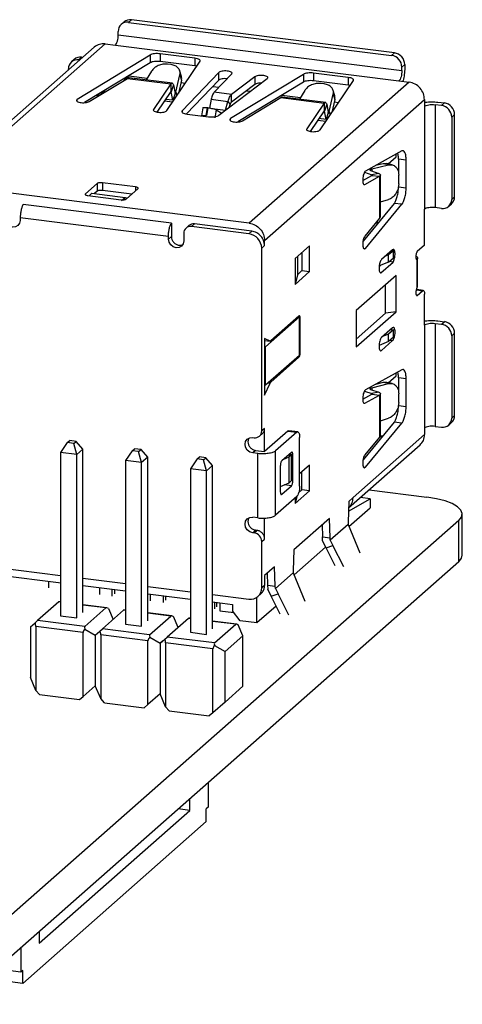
# Model space of a CAD drawing. Header units: millimetres. Extents: x 1690 to 1902, y 2170 to 2414.
# Tile 27 of 35: x 1886 to 1902, y 2204 to 2240. Entities that reach past the tile are written whole.
import ezdxf

# ---------------------------------------------------------------- set-up
doc = ezdxf.new("R2010")
doc.units = ezdxf.units.MM

msp = doc.modelspace()

# ---------------------------------------------------------------- linework, layer by layer
at = {"color": 7, "linetype": 'Continuous', "lineweight": 25}
for p, q in [((1889.95, 2239.641), (1889.844, 2239.548)), ((1890.215, 2239.719), (1890.109, 2239.625)), ((1890.109, 2239.625), (1899.743, 2238.411)), ((1899.849, 2238.505), (1890.215, 2239.719)), ((1889.734, 2239.163), (1889.734, 2239.295)), ((1889.734, 2239.163), (1900.118, 2237.855)), ((1883.399, 2233.67), (1889.254, 2238.834)), ((1889.254, 2238.834), (1889.628, 2238.787)), ((1889.628, 2238.787), (1900.011, 2237.479)), ((1888.857, 2238.718), (1883.002, 2233.555)), ((1890.902, 2238.427), (1888.235, 2236.804)), ((1890.902, 2238.427), (1890.902, 2238.144)), ((1892.544, 2238.312), (1891.272, 2238.473)), ((1891.272, 2238.473), (1891.272, 2238.19)), ((1899.743, 2238.411), (1899.849, 2238.505)), ((1888.126, 2238.269), (1888.02, 2238.175)), ((1888.391, 2238.346), (1888.285, 2238.252)), ((1888.323, 2238.247), (1888.285, 2238.252)), ((1888.391, 2238.346), (1888.429, 2238.341)), ((1890.902, 2238.144), (1888.501, 2236.683)), ((1892.544, 2238.03), (1891.272, 2238.19)), ((1891.509, 2236.391), (1892.73, 2238.197)), ((1891.662, 2238.078), (1891.542, 2238.093)), ((1892.544, 2238.312), (1892.544, 2238.03)), ((1892.608, 2238.017), (1892.544, 2238.03)), ((1900.224, 2238.08), (1900.118, 2237.987)), ((1900.224, 2238.08), (1900.224, 2237.948)), ((1887.91, 2237.883), (1887.91, 2237.922)), ((1890.125, 2237.66), (1890.793, 2237.576)), ((1890.947, 2237.832), (1890.756, 2237.516)), ((1891.848, 2237.067), (1891.994, 2237.7)), ((1892.045, 2237.638), (1891.992, 2237.836)), ((1891.994, 2237.7), (1892.047, 2237.502)), ((1893.412, 2237.786), (1892.073, 2236.388)), ((1893.247, 2237.067), (1893.888, 2237.736)), ((1893.412, 2237.504), (1893.412, 2237.786)), ((1896.515, 2237.72), (1893.847, 2236.096)), ((1896.515, 2237.72), (1896.515, 2237.437)), ((1898.156, 2237.605), (1896.884, 2237.766)), ((1896.884, 2237.766), (1896.884, 2237.483)), ((1900.118, 2237.855), (1900.118, 2237.987)), ((1888.673, 2236.724), (1890.069, 2237.573)), ((1890.069, 2237.573), (1891.66, 2237.372)), ((1891.719, 2237.394), (1890.122, 2237.596)), ((1891.66, 2237.372), (1891.021, 2236.428)), ((1891.66, 2237.372), (1891.66, 2237.09)), ((1891.754, 2237.332), (1891.673, 2237.078)), ((1891.754, 2237.332), (1891.812, 2237.023)), ((1892.047, 2237.502), (1891.936, 2237.023)), ((1892.028, 2237.42), (1892.191, 2237.399)), ((1892.23, 2236.269), (1893.412, 2237.504)), ((1893.419, 2236.219), (1895.189, 2237.563)), ((1894.731, 2237.63), (1893.884, 2236.986)), ((1894.731, 2237.347), (1893.884, 2236.704)), ((1896.515, 2237.437), (1894.114, 2235.976)), ((1900.386, 2237.431), (1894.531, 2232.268)), ((1894.731, 2237.63), (1894.731, 2237.347)), ((1898.156, 2237.323), (1896.884, 2237.483)), ((1897.121, 2235.684), (1898.343, 2237.49)), ((1897.275, 2237.371), (1897.155, 2237.386)), ((1898.156, 2237.605), (1898.156, 2237.323)), ((1898.221, 2237.31), (1898.156, 2237.323)), ((1900.011, 2237.479), (1900.386, 2237.431)), ((1889.012, 2236.93), (1889.012, 2236.994)), ((1889.253, 2237.14), (1889.018, 2236.933)), ((1891.66, 2237.09), (1891.151, 2236.337)), ((1891.731, 2236.77), (1891.673, 2237.078)), ((1891.812, 2237.023), (1891.731, 2236.77)), ((1891.848, 2237.067), (1891.881, 2236.942)), ((1893.191, 2237.273), (1893.418, 2237.245)), ((1893.884, 2236.986), (1893.247, 2237.067)), ((1893.884, 2236.704), (1893.884, 2236.986)), ((1894.429, 2237.117), (1894.578, 2237.099)), ((1895.722, 2236.955), (1896.405, 2236.869)), ((1896.56, 2237.125), (1896.369, 2236.808)), ((1897.46, 2236.36), (1897.606, 2236.993)), ((1897.658, 2236.931), (1897.605, 2237.129)), ((1897.606, 2236.993), (1897.659, 2236.795)), ((1891.426, 2236.744), (1891.722, 2236.707)), ((1893.136, 2236.806), (1893.074, 2236.482)), ((1893.136, 2236.806), (1893.752, 2236.729)), ((1893.655, 2236.408), (1893.752, 2236.729)), ((1893.752, 2236.729), (1893.833, 2236.619)), ((1893.8, 2236.508), (1893.833, 2236.619)), ((1894.286, 2236.016), (1895.681, 2236.866)), ((1895.092, 2231.632), (1900.947, 2236.795)), ((1895.681, 2236.866), (1897.273, 2236.665)), ((1897.332, 2236.687), (1895.734, 2236.888)), ((1897.273, 2236.665), (1896.634, 2235.721)), ((1897.273, 2236.665), (1897.273, 2236.382)), ((1897.366, 2236.625), (1897.285, 2236.371)), ((1897.366, 2236.625), (1897.425, 2236.316)), ((1897.659, 2236.795), (1897.549, 2236.316)), ((1897.64, 2236.713), (1897.803, 2236.692)), ((1900.947, 2236.795), (1900.947, 2236.55)), ((1901.567, 2236.579), (1901.334, 2236.608)), ((1901.334, 2236.608), (1901.334, 2232.837)), ((1901.44, 2236.702), (1901.673, 2236.672)), ((1901.567, 2236.579), (1901.673, 2236.672)), ((1892.253, 2236.265), (1893.038, 2236.166)), ((1892.834, 2236.493), (1892.781, 2236.202)), ((1892.95, 2236.207), (1893.004, 2236.499)), ((1893.016, 2236.498), (1892.963, 2236.206)), ((1893.004, 2236.499), (1893.016, 2236.498)), ((1893.322, 2236.42), (1893.269, 2236.129)), ((1893.322, 2236.42), (1893.527, 2236.301)), ((1893.655, 2236.408), (1893.66, 2236.402)), ((1897.273, 2236.382), (1896.763, 2235.63)), ((1897.343, 2236.063), (1897.285, 2236.371)), ((1897.425, 2236.316), (1897.343, 2236.063)), ((1897.46, 2236.36), (1897.494, 2236.234)), ((1900.947, 2236.55), (1900.947, 2232.779)), ((1902.048, 2236.248), (1901.942, 2236.154)), ((1902.048, 2233.231), (1902.048, 2236.248)), ((1892.963, 2236.206), (1892.95, 2236.207)), ((1897.039, 2236.037), (1897.335, 2235.999)), ((1901.942, 2236.154), (1901.942, 2233.137)), ((1900.12, 2234.912), (1898.785, 2234.172)), ((1899.91, 2234.692), (1899.91, 2234.795)), ((1899.434, 2234.445), (1899.153, 2234.376)), ((1899.572, 2234.447), (1899.434, 2234.445)), ((1899.624, 2234.402), (1899.434, 2234.445)), ((1899.762, 2234.405), (1899.572, 2234.448)), ((1899.62, 2234.437), (1899.91, 2234.692)), ((1900.275, 2234.581), (1899.994, 2234.616)), ((1899.994, 2234.616), (1899.994, 2234.113)), ((1900.275, 2233.563), (1900.275, 2234.581)), ((1898.752, 2234.13), (1899.013, 2234.037)), ((1898.975, 2234.192), (1899.274, 2234.085)), ((1899.274, 2234.085), (1899.013, 2234.037)), ((1899.023, 2234.254), (1899.624, 2234.402)), ((1888.959, 2233.718), (1888.535, 2233.344)), ((1888.959, 2233.718), (1888.959, 2233.435)), ((1890.369, 2233.594), (1889.153, 2233.747)), ((1889.153, 2233.747), (1889.153, 2233.464)), ((1898.687, 2233.834), (1899.022, 2234.019)), ((1898.763, 2233.685), (1899.303, 2233.984)), ((1899.022, 2234.019), (1899.303, 2233.984)), ((1899.303, 2233.984), (1899.303, 2232.445)), ((1899.332, 2232.494), (1899.332, 2234.04)), ((1900.003, 2233.709), (1900.003, 2234.031)), ((1894.531, 2232.268), (1883.399, 2233.67)), ((1888.669, 2233.274), (1888.768, 2233.361)), ((1888.768, 2233.361), (1889.984, 2233.208)), ((1888.959, 2233.435), (1888.861, 2233.349)), ((1890.228, 2233.329), (1889.153, 2233.464)), ((1890.032, 2233.155), (1890.456, 2233.53)), ((1899.994, 2233.598), (1900.275, 2233.563)), ((1888.622, 2233.28), (1889.838, 2233.126)), ((1889.856, 2233.095), (1889.984, 2233.208)), ((1889.984, 2233.208), (1890.066, 2233.186)), ((1899.839, 2232.993), (1898.698, 2231.613)), ((1899.332, 2233.043), (1899.624, 2233.131)), ((1900.12, 2232.958), (1899.839, 2232.993)), ((1901.832, 2232.884), (1901.938, 2232.978)), ((1901.942, 2233.137), (1902.048, 2233.231)), ((1891.678, 2232.273), (1886.252, 2232.957)), ((1898.785, 2231.343), (1900.12, 2232.958)), ((1900.947, 2231.459), (1900.947, 2232.779)), ((1901.567, 2232.807), (1901.334, 2232.837)), ((1886.146, 2232.463), (1886.146, 2232.369)), ((1891.572, 2231.78), (1886.146, 2232.463)), ((1891.678, 2232.273), (1891.678, 2231.779)), ((1899.303, 2232.445), (1898.763, 2231.792)), ((1899.257, 2232.289), (1899.182, 2232.298)), ((1892.133, 2231.897), (1892.133, 2231.615)), ((1892.321, 2232.181), (1892.215, 2232.087)), ((1892.414, 2232.145), (1892.52, 2232.238)), ((1894.518, 2231.88), (1892.414, 2232.145)), ((1894.624, 2231.973), (1892.52, 2232.238)), ((1894.518, 2231.88), (1894.624, 2231.973)), ((1891.572, 2231.685), (1891.572, 2231.78)), ((1891.678, 2231.779), (1891.572, 2231.685)), ((1895.092, 2231.443), (1895.092, 2231.632)), ((1894.986, 2231.349), (1895.092, 2231.443)), ((1894.986, 2224.655), (1894.986, 2231.349)), ((1896.74, 2231.435), (1896.209, 2230.967)), ((1896.459, 2231.187), (1896.459, 2230.527)), ((1896.74, 2230.492), (1896.74, 2231.435)), ((1899.78, 2231.292), (1899.37, 2230.931)), ((1899.633, 2231.116), (1899.81, 2231.271)), ((1899.81, 2231.271), (1899.763, 2231.277)), ((1899.81, 2230.998), (1899.81, 2231.271)), ((1900.947, 2231.459), (1900.682, 2231.225)), ((1896.209, 2230.967), (1896.209, 2230.024)), ((1896.292, 2231.04), (1896.292, 2230.38)), ((1899.633, 2230.842), (1899.288, 2230.701)), ((1899.352, 2230.449), (1899.798, 2230.841)), ((1899.533, 2231.075), (1899.633, 2231.116)), ((1899.633, 2230.842), (1899.633, 2231.116)), ((1899.633, 2230.842), (1899.81, 2230.998)), ((1899.798, 2230.841), (1899.653, 2230.86)), ((1900.679, 2230.942), (1900.664, 2230.926)), ((1900.664, 2230.926), (1900.664, 2229.881)), ((1900.696, 2229.948), (1900.696, 2230.985)), ((1896.209, 2230.024), (1896.74, 2230.492)), ((1896.459, 2230.527), (1896.292, 2230.38)), ((1896.459, 2230.527), (1896.74, 2230.492)), ((1899.344, 2230.724), (1899.285, 2230.672)), ((1896.292, 2230.38), (1896.209, 2230.024)), ((1899.907, 2230.353), (1898.447, 2229.066)), ((1899.907, 2229.022), (1899.907, 2230.353)), ((1899.521, 2228.964), (1899.521, 2230.012)), ((1900.664, 2229.881), (1900.679, 2229.905)), ((1900.901, 2229.803), (1900.665, 2229.833)), ((1900.679, 2229.905), (1900.696, 2229.948)), ((1900.682, 2229.622), (1900.876, 2229.794)), ((1900.947, 2228.536), (1900.947, 2229.667)), ((1898.447, 2229.066), (1898.447, 2227.734)), ((1898.447, 2227.734), (1899.907, 2229.022)), ((1899.907, 2229.022), (1899.521, 2228.964)), ((1896.365, 2228.832), (1895.127, 2227.741)), ((1896.347, 2228.863), (1895.317, 2227.955)), ((1896.318, 2228.838), (1896.365, 2228.832)), ((1896.365, 2227.418), (1896.365, 2228.832)), ((1896.4, 2227.543), (1896.4, 2228.769)), ((1899.521, 2228.964), (1898.447, 2228.017)), ((1901.44, 2228.688), (1901.673, 2228.658)), ((1901.567, 2228.565), (1901.673, 2228.658)), ((1899.78, 2228.436), (1899.37, 2228.074)), ((1899.81, 2228.358), (1899.633, 2228.202)), ((1899.707, 2228.371), (1899.81, 2228.358)), ((1899.81, 2228.085), (1899.81, 2228.358)), ((1900.947, 2228.536), (1900.947, 2224.765)), ((1901.334, 2228.594), (1901.567, 2228.565)), ((1901.334, 2228.594), (1901.334, 2224.823)), ((1895.293, 2227.949), (1895.092, 2228.039)), ((1895.092, 2228.039), (1895.092, 2225.965)), ((1895.092, 2227.974), (1895.293, 2227.949)), ((1899.633, 2227.929), (1899.283, 2227.786)), ((1899.37, 2227.603), (1899.78, 2227.964)), ((1899.633, 2228.202), (1899.413, 2228.112)), ((1899.633, 2227.929), (1899.633, 2228.202)), ((1899.81, 2228.085), (1899.633, 2227.929)), ((1902.048, 2228.234), (1901.942, 2228.14)), ((1901.942, 2228.14), (1901.942, 2225.123)), ((1902.048, 2225.217), (1902.048, 2228.234)), ((1895.127, 2227.741), (1895.092, 2227.745)), ((1895.127, 2226.326), (1895.127, 2227.741)), ((1896.365, 2227.418), (1895.127, 2226.326)), ((1895.317, 2226.446), (1896.347, 2227.355)), ((1900.12, 2226.898), (1898.785, 2226.158)), ((1899.62, 2226.423), (1899.91, 2226.678)), ((1899.91, 2226.678), (1899.91, 2226.781)), ((1900.275, 2226.567), (1899.994, 2226.602)), ((1899.994, 2226.602), (1899.994, 2226.1)), ((1900.275, 2225.549), (1900.275, 2226.567)), ((1895.092, 2225.965), (1895.293, 2226.41)), ((1895.127, 2226.326), (1895.092, 2226.331)), ((1898.752, 2226.116), (1899.013, 2226.023)), ((1898.975, 2226.178), (1899.274, 2226.072)), ((1899.023, 2226.24), (1899.624, 2226.388)), ((1899.434, 2226.431), (1899.153, 2226.362)), ((1899.572, 2226.433), (1899.434, 2226.431)), ((1899.624, 2226.388), (1899.434, 2226.431)), ((1899.762, 2226.391), (1899.572, 2226.434)), ((1898.687, 2225.82), (1899.022, 2226.005)), ((1898.763, 2225.671), (1899.303, 2225.97)), ((1899.274, 2226.072), (1899.013, 2226.023)), ((1899.022, 2226.005), (1899.303, 2225.97)), ((1899.303, 2225.97), (1899.303, 2224.431)), ((1899.332, 2224.481), (1899.332, 2226.026)), ((1900.003, 2225.695), (1900.003, 2226.017)), ((1899.994, 2225.584), (1900.275, 2225.549)), ((1899.332, 2225.029), (1899.624, 2225.117)), ((1901.942, 2225.123), (1902.048, 2225.217)), ((1895.092, 2224.749), (1894.986, 2224.655)), ((1895.092, 2223.9), (1895.092, 2224.749)), ((1899.839, 2224.979), (1898.698, 2223.599)), ((1898.785, 2223.329), (1900.12, 2224.944)), ((1900.12, 2224.944), (1899.839, 2224.979)), ((1900.947, 2224.765), (1900.947, 2224.52)), ((1901.334, 2224.823), (1901.567, 2224.793)), ((1901.832, 2224.871), (1901.938, 2224.964)), ((1894.659, 2224.414), (1894.705, 2224.408)), ((1894.904, 2224.466), (1895.01, 2224.559)), ((1895.941, 2224.649), (1895.092, 2223.9)), ((1896.268, 2224.608), (1895.49, 2223.922)), ((1895.978, 2224.662), (1895.941, 2224.649)), ((1895.941, 2224.649), (1896.268, 2224.608)), ((1896.305, 2224.622), (1895.978, 2224.664)), ((1896.374, 2222.627), (1896.374, 2224.418)), ((1900.947, 2224.52), (1898.334, 2222.215)), ((1899.303, 2224.431), (1898.763, 2223.778)), ((1899.417, 2224.469), (1899.328, 2224.48)), ((1887.87, 2224.226), (1887.625, 2223.868)), ((1887.87, 2224.226), (1887.959, 2224.303)), ((1888.104, 2224.196), (1887.87, 2224.226)), ((1888.193, 2224.274), (1887.959, 2224.303)), ((1888.104, 2224.196), (1888.193, 2224.274)), ((1888.215, 2223.794), (1888.104, 2224.196)), ((1888.437, 2223.99), (1888.193, 2224.274)), ((1888.437, 2223.99), (1888.215, 2223.794)), ((1888.437, 2217.998), (1888.437, 2223.99)), ((1890.246, 2223.926), (1890.335, 2224.004)), ((1890.569, 2223.975), (1890.335, 2224.004)), ((1890.48, 2223.897), (1890.569, 2223.975)), ((1890.813, 2223.691), (1890.569, 2223.975)), ((1898.169, 2221.836), (1900.782, 2224.14)), ((1888.215, 2223.794), (1887.625, 2223.868)), ((1887.625, 2223.868), (1887.625, 2217.876)), ((1888.215, 2217.802), (1888.215, 2223.794)), ((1890.246, 2223.926), (1890.001, 2223.569)), ((1890.48, 2223.897), (1890.246, 2223.926)), ((1890.59, 2223.495), (1890.48, 2223.897)), ((1890.813, 2223.691), (1890.59, 2223.495)), ((1890.813, 2217.699), (1890.813, 2223.691)), ((1892.622, 2223.627), (1892.377, 2223.269)), ((1892.622, 2223.627), (1892.711, 2223.705)), ((1892.856, 2223.597), (1892.622, 2223.627)), ((1892.945, 2223.675), (1892.711, 2223.705)), ((1892.856, 2223.597), (1892.945, 2223.675)), ((1892.966, 2223.195), (1892.856, 2223.597)), ((1893.189, 2223.392), (1892.945, 2223.675)), ((1894.765, 2223.942), (1894.659, 2223.848)), ((1894.846, 2223.825), (1894.659, 2223.848)), ((1894.765, 2223.942), (1895.092, 2223.9)), ((1894.846, 2221.468), (1894.846, 2223.825)), ((1895.49, 2221.565), (1895.49, 2223.922)), ((1896.073, 2223.87), (1895.72, 2223.559)), ((1895.976, 2223.69), (1895.764, 2223.598)), ((1895.969, 2223.778), (1896.062, 2223.766)), ((1896.062, 2223.766), (1895.976, 2223.69)), ((1895.976, 2223.69), (1895.976, 2222.747)), ((1896.062, 2223.766), (1896.062, 2222.823)), ((1896.127, 2222.833), (1896.127, 2223.776)), ((1890.59, 2223.495), (1890.001, 2223.569)), ((1890.001, 2223.569), (1890.001, 2217.577)), ((1890.591, 2217.502), (1890.59, 2223.495)), ((1892.966, 2223.195), (1892.377, 2223.269)), ((1892.377, 2223.269), (1892.377, 2217.277)), ((1893.189, 2223.392), (1892.966, 2223.195)), ((1893.189, 2217.399), (1893.189, 2223.392)), ((1895.667, 2223.37), (1895.667, 2222.428)), ((1896.74, 2223.402), (1896.374, 2223.079)), ((1896.74, 2222.459), (1896.74, 2223.402)), ((1892.967, 2217.203), (1892.966, 2223.195)), ((1896.459, 2222.494), (1896.459, 2223.154)), ((1895.976, 2222.747), (1895.667, 2222.613)), ((1895.72, 2222.333), (1896.073, 2222.645)), ((1896.062, 2222.823), (1895.976, 2222.747)), ((1896.268, 2222.251), (1895.49, 2221.565)), ((1896.209, 2221.991), (1896.74, 2222.459)), ((1896.271, 2222.254), (1896.209, 2221.991)), ((1896.209, 2222.199), (1896.209, 2221.991)), ((1896.459, 2222.494), (1896.339, 2222.388)), ((1896.74, 2222.459), (1896.459, 2222.494)), ((1898.164, 2221.716), (1898.959, 2222.172)), ((1898.334, 2222.215), (1898.175, 2222.075)), ((1898.959, 2222.172), (1898.602, 2222.217)), ((1898.919, 2222.497), (1901.037, 2222.23)), ((1898.959, 2222.172), (1898.959, 2221.842)), ((1898.175, 2222.075), (1898.151, 2221.318)), ((1898.179, 2221.154), (1898.959, 2221.842)), ((1894.846, 2221.468), (1894.659, 2221.491)), ((1895.092, 2220.695), (1895.092, 2221.461)), ((1897.468, 2221.451), (1896.167, 2220.304)), ((1897.492, 2220.737), (1897.468, 2221.451)), ((1902.33, 2220.098), (1902.33, 2221.606)), ((1902.201, 2221.37), (1883.816, 2205.157)), ((1897.197, 2221.212), (1897.211, 2220.773)), ((1898.148, 2221.231), (1897.495, 2220.655)), ((1898.151, 2221.318), (1898.148, 2221.231)), ((1898.148, 2221.231), (1898.232, 2221.021)), ((1902.201, 2219.862), (1902.201, 2221.37)), ((1894.765, 2221.019), (1894.659, 2220.925)), ((1894.705, 2220.92), (1894.659, 2220.925)), ((1894.705, 2220.92), (1894.811, 2221.013)), ((1894.811, 2221.013), (1894.765, 2221.019)), ((1897.215, 2220.626), (1897.211, 2220.773)), ((1897.211, 2220.773), (1897.492, 2220.737)), ((1897.495, 2220.655), (1897.492, 2220.737)), ((1898.232, 2221.021), (1898.573, 2220.189)), ((1894.986, 2220.601), (1895.092, 2220.695)), ((1894.986, 2218.904), (1894.986, 2220.601)), ((1896.172, 2219.384), (1897.326, 2220.402)), ((1897.344, 2220.367), (1897.215, 2220.626)), ((1897.344, 2220.367), (1897.596, 2220.459)), ((1897.675, 2219.712), (1897.344, 2220.367)), ((1897.495, 2220.655), (1897.596, 2220.459)), ((1897.992, 2219.677), (1897.596, 2220.459)), ((1896.167, 2220.304), (1896.143, 2219.547)), ((1883.2, 2219.918), (1887.625, 2219.36)), ((1902.201, 2219.862), (1883.816, 2203.648)), ((1895.46, 2219.68), (1895.092, 2219.356)), ((1895.484, 2218.966), (1895.46, 2219.68)), ((1884.007, 2219.546), (1887.646, 2219.087)), ((1895.092, 2219.356), (1895.092, 2218.998)), ((1895.188, 2219.441), (1895.203, 2219.002)), ((1896.14, 2219.46), (1895.487, 2218.884)), ((1896.143, 2219.547), (1896.14, 2219.46)), ((1896.14, 2219.46), (1896.224, 2219.25)), ((1887.179, 2219.146), (1887.179, 2218.901)), ((1888.437, 2219.258), (1890.001, 2219.061)), ((1888.437, 2218.988), (1890.001, 2218.791)), ((1889.049, 2218.911), (1889.049, 2218.666)), ((1890.813, 2218.959), (1892.377, 2218.762)), ((1895.092, 2218.998), (1894.986, 2218.904)), ((1895.203, 2219.002), (1895.207, 2218.855)), ((1895.203, 2219.002), (1895.484, 2218.966)), ((1895.487, 2218.884), (1895.484, 2218.966)), ((1896.224, 2219.25), (1896.565, 2218.418)), ((1889.517, 2218.607), (1889.517, 2218.852)), ((1889.605, 2218.685), (1889.605, 2218.841)), ((1890.813, 2218.688), (1892.377, 2218.491)), ((1890.92, 2218.43), (1890.92, 2218.675)), ((1891.388, 2218.371), (1891.388, 2218.616)), ((1891.476, 2218.449), (1891.476, 2218.605)), ((1893.189, 2218.659), (1894.518, 2218.492)), ((1894.811, 2217.619), (1894.811, 2218.559)), ((1894.849, 2218.588), (1894.955, 2218.682)), ((1895.335, 2218.596), (1895.207, 2218.855)), ((1895.335, 2218.596), (1895.588, 2218.688)), ((1895.667, 2217.941), (1895.335, 2218.596)), ((1895.487, 2218.884), (1895.588, 2218.688)), ((1895.984, 2217.906), (1895.588, 2218.688)), ((1887.554, 2218.388), (1886.779, 2217.704)), ((1887.566, 2218.398), (1887.554, 2218.388)), ((1887.625, 2218.39), (1887.566, 2218.398)), ((1889.316, 2218.177), (1888.437, 2218.288)), ((1893.189, 2218.389), (1893.923, 2218.297)), ((1893.259, 2218.38), (1893.259, 2218.135)), ((1893.347, 2218.213), (1893.347, 2218.369)), ((1893.452, 2218.356), (1893.452, 2218.07)), ((1893.923, 2218.297), (1893.923, 2218.07)), ((1895.516, 2218.24), (1894.811, 2217.619)), ((1887.625, 2217.876), (1887.625, 2217.876)), ((1887.625, 2217.876), (1888.215, 2217.802)), ((1888.508, 2217.486), (1889.284, 2218.17)), ((1889.93, 2218.089), (1889.155, 2217.405)), ((1889.375, 2218.155), (1889.546, 2217.75)), ((1889.942, 2218.099), (1889.93, 2218.089)), ((1890.001, 2218.091), (1889.942, 2218.099)), ((1891.692, 2217.878), (1890.813, 2217.989)), ((1890.884, 2217.187), (1891.66, 2217.871)), ((1891.922, 2217.451), (1891.751, 2217.855)), ((1893.452, 2218.07), (1893.966, 2218.005)), ((1894.203, 2217.696), (1893.923, 2218.07)), ((1893.966, 2218.005), (1893.966, 2218.012)), ((1893.966, 2218.005), (1893.97, 2218.008)), ((1886.516, 2217.473), (1886.688, 2217.624)), ((1886.516, 2217.473), (1886.516, 2215.621)), ((1886.688, 2217.624), (1886.779, 2217.704)), ((1888.447, 2217.269), (1886.718, 2217.487)), ((1886.718, 2217.487), (1886.718, 2215.146)), ((1888.508, 2217.486), (1886.779, 2217.704)), ((1890.001, 2217.577), (1890.001, 2217.577)), ((1890.001, 2217.577), (1890.591, 2217.502)), ((1892.306, 2217.789), (1891.53, 2217.105)), ((1892.318, 2217.799), (1892.306, 2217.789)), ((1892.377, 2217.792), (1892.318, 2217.799)), ((1894.068, 2217.579), (1893.189, 2217.689)), ((1893.26, 2216.887), (1894.036, 2217.572)), ((1894.298, 2217.151), (1894.127, 2217.556)), ((1894.811, 2217.619), (1894.203, 2217.696)), ((1888.447, 2214.929), (1888.447, 2217.269)), ((1888.512, 2217.394), (1888.892, 2217.173)), ((1888.892, 2217.173), (1889.064, 2217.325)), ((1888.892, 2217.173), (1888.892, 2215.321)), ((1889.064, 2217.325), (1889.155, 2217.405)), ((1890.823, 2216.97), (1889.093, 2217.188)), ((1889.093, 2217.188), (1889.093, 2214.847)), ((1890.884, 2217.187), (1889.155, 2217.405)), ((1891.44, 2217.025), (1891.53, 2217.105)), ((1893.26, 2216.887), (1891.53, 2217.105)), ((1892.377, 2217.277), (1892.377, 2217.277)), ((1892.377, 2217.277), (1892.967, 2217.203)), ((1894.298, 2217.151), (1893.644, 2216.575)), ((1894.298, 2215.299), (1894.298, 2217.151)), ((1890.823, 2214.629), (1890.823, 2216.97)), ((1890.888, 2217.095), (1891.268, 2216.874)), ((1891.268, 2216.874), (1891.44, 2217.025)), ((1891.354, 2216.95), (1891.268, 2216.874)), ((1891.268, 2216.874), (1891.268, 2215.022)), ((1893.199, 2216.671), (1891.469, 2216.888)), ((1891.469, 2216.888), (1891.469, 2214.548)), ((1893.264, 2216.796), (1893.644, 2216.575)), ((1893.199, 2214.33), (1893.199, 2216.671)), ((1893.644, 2214.723), (1893.644, 2216.575)), ((1886.718, 2215.146), (1886.516, 2215.621)), ((1888.892, 2215.321), (1888.447, 2214.929)), ((1889.093, 2214.847), (1888.892, 2215.321)), ((1893.644, 2214.723), (1894.298, 2215.299)), ((1886.851, 2214.995), (1886.718, 2215.146)), ((1886.851, 2214.995), (1888.313, 2214.81)), ((1891.268, 2215.022), (1890.823, 2214.629)), ((1891.469, 2214.548), (1891.268, 2215.022)), ((1888.313, 2214.81), (1888.447, 2214.929)), ((1889.227, 2214.695), (1889.093, 2214.847)), ((1889.227, 2214.695), (1890.689, 2214.511)), ((1890.823, 2214.629), (1890.689, 2214.511)), ((1893.644, 2214.723), (1893.199, 2214.33)), ((1891.603, 2214.396), (1891.469, 2214.548)), ((1891.603, 2214.396), (1893.065, 2214.212)), ((1893.199, 2214.33), (1893.065, 2214.212)), ((1893.024, 2211.769), (1893.024, 2210.873)), ((1892.352, 2210.752), (1892.352, 2211.177)), ((1886.837, 2205.888), (1892.352, 2210.752)), ((1892.352, 2210.752), (1891.932, 2210.805)), ((1893.024, 2210.873), (1892.953, 2210.811)), ((1892.953, 2210.34), (1892.953, 2210.811)), ((1892.953, 2210.34), (1886.236, 2204.415)), ((1886.837, 2206.312), (1886.837, 2205.888)), ((1886.165, 2205.72), (1886.165, 2204.824)), ((1886.165, 2204.824), (1885.698, 2204.883)), ((1886.236, 2204.887), (1886.165, 2204.824)), ((1886.236, 2204.415), (1886.236, 2204.887)), ((1886.236, 2204.415), (1885.298, 2204.533))]:
    msp.add_line(p, q, dxfattribs=at)
at = {"color": 8, "linetype": 'Continuous', "lineweight": 25}
for p, q in [((1889.933, 2237.49), (1890.125, 2237.66)), ((1888.974, 2236.906), (1888.974, 2236.97)), ((1891.673, 2237.078), (1891.654, 2237.081)), ((1891.803, 2237.073), (1891.848, 2237.067)), ((1888.235, 2236.745), (1888.235, 2236.804)), ((1891.731, 2236.77), (1891.466, 2236.803)), ((1892.073, 2236.388), (1892.073, 2236.352)), ((1893.171, 2236.469), (1893.655, 2236.408)), ((1897.285, 2236.371), (1897.267, 2236.374)), ((1897.415, 2236.366), (1897.46, 2236.36)), ((1893.847, 2236.037), (1893.847, 2236.096)), ((1897.343, 2236.063), (1897.079, 2236.096)), ((1899.023, 2234.254), (1899.023, 2234.175)), ((1899.013, 2234.014), (1899.013, 2234.037)), ((1890.369, 2233.594), (1890.369, 2233.453)), ((1899.228, 2232.253), (1899.152, 2232.263)), ((1898.726, 2231.35), (1898.785, 2231.343)), ((1900.664, 2229.82), (1900.876, 2229.794)), ((1896.4, 2228.769), (1896.365, 2228.773)), ((1899.687, 2227.976), (1899.78, 2227.964)), ((1896.347, 2227.355), (1896.3, 2227.361)), ((1896.365, 2227.548), (1896.4, 2227.543)), ((1895.231, 2226.418), (1895.293, 2226.41)), ((1895.27, 2226.452), (1895.317, 2226.446)), ((1899.023, 2226.24), (1899.023, 2226.161)), ((1899.013, 2226), (1899.013, 2226.023)), ((1899.388, 2224.433), (1899.311, 2224.443)), ((1896.127, 2223.776), (1895.986, 2223.793)), ((1898.726, 2223.337), (1898.785, 2223.329)), ((1896.073, 2222.645), (1895.815, 2222.677)), ((1896.127, 2222.833), (1896.062, 2222.841)), ((1887.625, 2218.379), (1887.554, 2218.388)), ((1889.284, 2218.17), (1888.437, 2218.277)), ((1890.001, 2218.08), (1889.93, 2218.089)), ((1891.66, 2217.871), (1890.813, 2217.978)), ((1892.377, 2217.781), (1892.306, 2217.789)), ((1894.036, 2217.572), (1893.189, 2217.678))]:
    msp.add_line(p, q, dxfattribs=at)
at = {"color": 7, "linetype": 'Continuous', "lineweight": 25, "flags": 128}
for points in [[(1886.146, 2232.369), (1886.125, 2232.263), (1886.064, 2232.179), (1885.973, 2232.129), (1885.866, 2232.121), (1885.758, 2232.156), (1885.667, 2232.229), (1885.606, 2232.329), (1885.585, 2232.44)], [(1892.133, 2231.615), (1892.112, 2231.509), (1892.051, 2231.425), (1891.96, 2231.375), (1891.852, 2231.367), (1891.745, 2231.402), (1891.654, 2231.475), (1891.593, 2231.574), (1891.572, 2231.685)], [(1894.659, 2223.848), (1894.551, 2223.883), (1894.46, 2223.956), (1894.399, 2224.055), (1894.378, 2224.166), (1894.399, 2224.272), (1894.46, 2224.356), (1894.551, 2224.406), (1894.659, 2224.414)], [(1902.201, 2221.37), (1902.303, 2221.497), (1902.329, 2221.627), (1902.278, 2221.757), (1902.153, 2221.88), (1901.957, 2221.994), (1901.699, 2222.092), (1901.389, 2222.172), (1901.037, 2222.23)], [(1894.659, 2220.925), (1894.551, 2220.961), (1894.46, 2221.033), (1894.399, 2221.133), (1894.378, 2221.244), (1894.399, 2221.349), (1894.46, 2221.433), (1894.551, 2221.483), (1894.659, 2221.491)], [(1902.201, 2219.862), (1902.303, 2219.988), (1902.33, 2220.098)]]:
    msp.add_lwpolyline(points, dxfattribs=at)
at = {"color": 7, "linetype": 'Continuous', "lineweight": 25}
for centre, radius, start, end in [((1890.06, 2239.303), 0.326, 81.3986, 181.4206), ((1890.167, 2239.389), 0.333, 81.8416, 130.6612), ((1889.183, 2238.339), 0.5, 81.8416, 130.6612), ((1899.681, 2237.979), 0.437, 1.0587, 81.7605), ((1899.787, 2238.072), 0.437, 1.0587, 81.7605), ((1888.236, 2237.93), 0.326, 81.3986, 181.4206), ((1888.343, 2238.016), 0.333, 81.8416, 130.6612), ((1901.505, 2236.146), 0.437, 1.0587, 81.7605), ((1901.611, 2236.24), 0.437, 1.0587, 81.7605), ((1901.616, 2233.129), 0.326, 261.3986, 1.4206), ((1901.714, 2233.225), 0.333, 312.158, 0.9777), ((1892.377, 2231.903), 0.244, 81.3986, 181.4206), ((1894.44, 2231.339), 0.546, 1.0587, 81.7605), ((1901.611, 2228.226), 0.437, 1.0587, 81.7605), ((1901.505, 2228.132), 0.437, 1.0587, 81.7605), ((1901.616, 2225.115), 0.326, 261.3986, 1.4206), ((1901.714, 2225.211), 0.333, 312.158, 0.9777), ((1894.742, 2224.649), 0.244, 261.3986, 1.4206), ((1894.658, 2220.595), 0.328, 1.0587, 81.7605), ((1894.579, 2218.894), 0.407, 261.3986, 1.4206)]:
    msp.add_arc(centre, radius, start, end, dxfattribs=at)
for centre, major_axis, ratio, start_param, end_param in [((1889.446, 2217.987), (-0.162, 0.183), 0.333333, 5.497787, 6.283185), ((1891.822, 2217.688), (-0.162, 0.183), 0.333333, 5.497787, 6.283185), ((1886.617, 2217.561), (-0.055, 0.177), 0.476834, 4.139006, 4.924405), ((1888.67, 2217.303), (-0.162, 0.183), 0.333333, 0, 0.785398), ((1894.198, 2217.388), (-0.162, 0.183), 0.333333, 5.497787, 6.283185), ((1888.67, 2217.303), (0.218, 0.067), 0.699056, 2.144179, 2.929577), ((1888.993, 2217.262), (-0.055, 0.177), 0.476834, 4.139006, 4.924405), ((1891.046, 2217.003), (-0.162, 0.183), 0.333333, 0, 0.785398), ((1891.046, 2217.003), (0.218, 0.067), 0.699056, 2.144179, 2.929577), ((1891.369, 2216.963), (-0.055, 0.177), 0.476834, 4.139006, 4.924405), ((1893.422, 2216.704), (0.218, 0.067), 0.699056, 2.144179, 2.929577), ((1893.422, 2216.704), (-0.162, 0.183), 0.333333, 0, 0.785398)]:
    msp.add_ellipse(centre, major_axis=major_axis, ratio=ratio, start_param=start_param, end_param=end_param, dxfattribs=at)
for points in [[(1889.628, 2238.787), (1889.642, 2238.803), (1889.67, 2238.836), (1889.705, 2238.933), (1889.73, 2239.048), (1889.733, 2239.125), (1889.734, 2239.163)], [(1891.272, 2238.473), (1891.237, 2238.476), (1891.167, 2238.482), (1891.059, 2238.475), (1890.964, 2238.457), (1890.923, 2238.437), (1890.902, 2238.427)], [(1891.272, 2238.19), (1891.237, 2238.193), (1891.167, 2238.199), (1891.059, 2238.192), (1890.964, 2238.174), (1890.923, 2238.154), (1890.902, 2238.144)], [(1891.542, 2238.093), (1891.485, 2238.095), (1891.369, 2238.1), (1891.194, 2238.047), (1891.042, 2237.957), (1890.979, 2237.874), (1890.947, 2237.832)], [(1891.994, 2237.7), (1891.998, 2237.745), (1892.006, 2237.835), (1891.94, 2237.953), (1891.824, 2238.043), (1891.716, 2238.066), (1891.662, 2238.078)], [(1892.73, 2238.197), (1892.734, 2238.209), (1892.743, 2238.233), (1892.707, 2238.267), (1892.64, 2238.296), (1892.576, 2238.307), (1892.544, 2238.312)], [(1893.888, 2237.736), (1893.895, 2237.747), (1893.907, 2237.768), (1893.877, 2237.8), (1893.816, 2237.826), (1893.728, 2237.843), (1893.628, 2237.846), (1893.533, 2237.837), (1893.452, 2237.817), (1893.425, 2237.796), (1893.412, 2237.786)], [(1895.189, 2237.563), (1895.199, 2237.573), (1895.218, 2237.594), (1895.199, 2237.627), (1895.145, 2237.655), (1895.063, 2237.674), (1894.965, 2237.682), (1894.867, 2237.676), (1894.781, 2237.658), (1894.748, 2237.639), (1894.731, 2237.63)], [(1896.884, 2237.766), (1896.849, 2237.769), (1896.78, 2237.775), (1896.672, 2237.768), (1896.576, 2237.75), (1896.535, 2237.73), (1896.515, 2237.72)], [(1900.118, 2237.855), (1900.116, 2237.816), (1900.113, 2237.74), (1900.088, 2237.624), (1900.053, 2237.528), (1900.025, 2237.495), (1900.011, 2237.479)], [(1891.66, 2237.372), (1891.669, 2237.381), (1891.688, 2237.398), (1891.714, 2237.397), (1891.737, 2237.377), (1891.748, 2237.347), (1891.754, 2237.332)], [(1896.884, 2237.483), (1896.849, 2237.486), (1896.78, 2237.492), (1896.672, 2237.485), (1896.576, 2237.467), (1896.535, 2237.447), (1896.515, 2237.437)], [(1897.155, 2237.386), (1897.097, 2237.388), (1896.982, 2237.393), (1896.807, 2237.34), (1896.654, 2237.25), (1896.591, 2237.167), (1896.56, 2237.125)], [(1897.606, 2236.993), (1897.61, 2237.038), (1897.619, 2237.128), (1897.552, 2237.246), (1897.436, 2237.336), (1897.329, 2237.359), (1897.275, 2237.371)], [(1898.343, 2237.49), (1898.347, 2237.502), (1898.355, 2237.526), (1898.319, 2237.56), (1898.253, 2237.589), (1898.188, 2237.6), (1898.156, 2237.605)], [(1900.947, 2236.795), (1900.938, 2236.87), (1900.922, 2237.021), (1900.792, 2237.224), (1900.606, 2237.378), (1900.459, 2237.414), (1900.386, 2237.431)], [(1891.673, 2237.078), (1891.672, 2237.083), (1891.672, 2237.093), (1891.669, 2237.099), (1891.665, 2237.099), (1891.662, 2237.093), (1891.66, 2237.09)], [(1891.848, 2237.067), (1891.845, 2237.051), (1891.838, 2237.018), (1891.827, 2236.996), (1891.816, 2236.995), (1891.814, 2237.014), (1891.812, 2237.023)], [(1893.247, 2237.067), (1893.237, 2237.054), (1893.215, 2237.03), (1893.185, 2236.969), (1893.157, 2236.895), (1893.143, 2236.836), (1893.136, 2236.806)], [(1893.752, 2236.729), (1893.761, 2236.758), (1893.778, 2236.817), (1893.811, 2236.89), (1893.847, 2236.95), (1893.872, 2236.974), (1893.884, 2236.986)], [(1888.235, 2236.804), (1888.222, 2236.793), (1888.198, 2236.773), (1888.208, 2236.739), (1888.254, 2236.71), (1888.331, 2236.689), (1888.427, 2236.679), (1888.526, 2236.682), (1888.616, 2236.697), (1888.654, 2236.715), (1888.673, 2236.724)], [(1893.833, 2236.619), (1893.837, 2236.628), (1893.844, 2236.648), (1893.856, 2236.672), (1893.87, 2236.692), (1893.879, 2236.7), (1893.884, 2236.704)], [(1897.273, 2236.665), (1897.282, 2236.674), (1897.3, 2236.691), (1897.326, 2236.69), (1897.349, 2236.67), (1897.361, 2236.64), (1897.366, 2236.625)], [(1900.947, 2236.55), (1900.965, 2236.562), (1901.001, 2236.585), (1901.101, 2236.608), (1901.218, 2236.618), (1901.295, 2236.611), (1901.334, 2236.608)], [(1891.021, 2236.428), (1891.018, 2236.417), (1891.011, 2236.395), (1891.049, 2236.364), (1891.117, 2236.34), (1891.209, 2236.326), (1891.309, 2236.325), (1891.402, 2236.337), (1891.476, 2236.36), (1891.498, 2236.381), (1891.509, 2236.391)], [(1892.073, 2236.388), (1892.065, 2236.376), (1892.05, 2236.351), (1892.083, 2236.314), (1892.15, 2236.282), (1892.219, 2236.27), (1892.253, 2236.265)], [(1893.016, 2236.498), (1893.047, 2236.493), (1893.108, 2236.484), (1893.2, 2236.464), (1893.279, 2236.441), (1893.308, 2236.427), (1893.322, 2236.42)], [(1893.038, 2236.166), (1893.075, 2236.162), (1893.15, 2236.156), (1893.263, 2236.165), (1893.362, 2236.186), (1893.4, 2236.208), (1893.419, 2236.219)], [(1897.285, 2236.371), (1897.285, 2236.376), (1897.284, 2236.386), (1897.281, 2236.392), (1897.277, 2236.392), (1897.274, 2236.386), (1897.273, 2236.382)], [(1897.46, 2236.36), (1897.457, 2236.344), (1897.451, 2236.311), (1897.439, 2236.289), (1897.429, 2236.287), (1897.426, 2236.307), (1897.425, 2236.316)], [(1893.847, 2236.096), (1893.835, 2236.086), (1893.81, 2236.066), (1893.821, 2236.032), (1893.867, 2236.003), (1893.943, 2235.981), (1894.039, 2235.971), (1894.138, 2235.974), (1894.229, 2235.989), (1894.267, 2236.007), (1894.286, 2236.016)], [(1896.634, 2235.721), (1896.63, 2235.71), (1896.623, 2235.688), (1896.661, 2235.657), (1896.729, 2235.632), (1896.821, 2235.619), (1896.921, 2235.618), (1897.014, 2235.63), (1897.089, 2235.653), (1897.11, 2235.674), (1897.121, 2235.684)], [(1900.275, 2234.581), (1900.273, 2234.636), (1900.268, 2234.746), (1900.233, 2234.863), (1900.183, 2234.929), (1900.141, 2234.917), (1900.12, 2234.912)], [(1898.785, 2234.172), (1898.773, 2234.162), (1898.75, 2234.141), (1898.718, 2234.069), (1898.695, 2233.978), (1898.684, 2233.878), (1898.686, 2233.786), (1898.702, 2233.717), (1898.729, 2233.677), (1898.752, 2233.682), (1898.763, 2233.685)], [(1899.274, 2234.085), (1899.288, 2234.078), (1899.317, 2234.062), (1899.334, 2234.036), (1899.332, 2234.009), (1899.312, 2233.992), (1899.303, 2233.984)], [(1889.153, 2233.747), (1889.133, 2233.749), (1889.095, 2233.752), (1889.036, 2233.747), (1888.986, 2233.736), (1888.968, 2233.724), (1888.959, 2233.718)], [(1899.013, 2234.037), (1899.017, 2234.035), (1899.027, 2234.033), (1899.032, 2234.028), (1899.032, 2234.023), (1899.025, 2234.021), (1899.022, 2234.019)], [(1888.535, 2233.344), (1888.53, 2233.338), (1888.52, 2233.325), (1888.535, 2233.305), (1888.569, 2233.289), (1888.605, 2233.283), (1888.622, 2233.28)], [(1889.153, 2233.464), (1889.133, 2233.466), (1889.095, 2233.469), (1889.036, 2233.464), (1888.986, 2233.453), (1888.968, 2233.441), (1888.959, 2233.435)], [(1890.456, 2233.53), (1890.461, 2233.536), (1890.47, 2233.549), (1890.455, 2233.568), (1890.421, 2233.585), (1890.386, 2233.591), (1890.369, 2233.594)], [(1899.839, 2232.993), (1899.86, 2233.025), (1899.902, 2233.087), (1899.953, 2233.243), (1899.988, 2233.421), (1899.992, 2233.539), (1899.994, 2233.598)], [(1900.12, 2232.958), (1900.141, 2232.989), (1900.183, 2233.052), (1900.233, 2233.207), (1900.268, 2233.386), (1900.273, 2233.504), (1900.275, 2233.563)], [(1889.838, 2233.126), (1889.857, 2233.125), (1889.896, 2233.122), (1889.954, 2233.127), (1890.004, 2233.138), (1890.023, 2233.15), (1890.032, 2233.155)], [(1886.252, 2232.957), (1886.237, 2232.925), (1886.208, 2232.863), (1886.174, 2232.736), (1886.151, 2232.598), (1886.148, 2232.508), (1886.146, 2232.463)], [(1901.334, 2232.837), (1901.295, 2232.84), (1901.218, 2232.847), (1901.101, 2232.837), (1901.001, 2232.814), (1900.965, 2232.79), (1900.947, 2232.779)], [(1891.572, 2231.78), (1891.573, 2231.824), (1891.576, 2231.914), (1891.599, 2232.052), (1891.633, 2232.179), (1891.663, 2232.242), (1891.678, 2232.273)], [(1894.531, 2232.268), (1894.604, 2232.25), (1894.751, 2232.215), (1894.937, 2232.06), (1895.067, 2231.857), (1895.084, 2231.707), (1895.092, 2231.632)], [(1892.52, 2232.238), (1892.482, 2232.239), (1892.408, 2232.241), (1892.35, 2232.201), (1892.321, 2232.181)], [(1895.092, 2231.443), (1895.085, 2231.506), (1895.071, 2231.631), (1894.963, 2231.8), (1894.808, 2231.929), (1894.686, 2231.958), (1894.624, 2231.973)], [(1898.763, 2231.792), (1898.752, 2231.775), (1898.729, 2231.74), (1898.702, 2231.653), (1898.686, 2231.555), (1898.684, 2231.459), (1898.695, 2231.379), (1898.718, 2231.328), (1898.75, 2231.312), (1898.773, 2231.333), (1898.785, 2231.343)], [(1899.798, 2230.841), (1899.808, 2230.859), (1899.829, 2230.895), (1899.853, 2230.978), (1899.867, 2231.07), (1899.87, 2231.16), (1899.861, 2231.237), (1899.841, 2231.289), (1899.813, 2231.312), (1899.791, 2231.299), (1899.78, 2231.292)], [(1900.682, 2231.225), (1900.675, 2231.217), (1900.661, 2231.2), (1900.643, 2231.152), (1900.631, 2231.095), (1900.627, 2231.035), (1900.631, 2230.984), (1900.643, 2230.947), (1900.661, 2230.93), (1900.675, 2230.938), (1900.682, 2230.942)], [(1899.37, 2230.931), (1899.359, 2230.918), (1899.338, 2230.893), (1899.309, 2230.82), (1899.289, 2230.733), (1899.28, 2230.64), (1899.283, 2230.554), (1899.297, 2230.488), (1899.321, 2230.447), (1899.342, 2230.448), (1899.352, 2230.449)], [(1900.664, 2229.881), (1900.658, 2229.869), (1900.647, 2229.845), (1900.635, 2229.795), (1900.628, 2229.742), (1900.628, 2229.692), (1900.635, 2229.65), (1900.647, 2229.623), (1900.663, 2229.611), (1900.676, 2229.618), (1900.682, 2229.622)], [(1900.876, 2229.794), (1900.885, 2229.799), (1900.904, 2229.81), (1900.927, 2229.787), (1900.944, 2229.739), (1900.946, 2229.691), (1900.947, 2229.667)], [(1896.4, 2228.769), (1896.399, 2228.787), (1896.398, 2228.822), (1896.386, 2228.858), (1896.368, 2228.875), (1896.354, 2228.867), (1896.347, 2228.863)], [(1899.78, 2227.964), (1899.792, 2227.978), (1899.815, 2228.006), (1899.844, 2228.086), (1899.864, 2228.181), (1899.871, 2228.28), (1899.864, 2228.367), (1899.844, 2228.427), (1899.815, 2228.456), (1899.792, 2228.442), (1899.78, 2228.436)], [(1900.947, 2228.536), (1900.965, 2228.548), (1901.001, 2228.571), (1901.101, 2228.594), (1901.218, 2228.604), (1901.295, 2228.597), (1901.334, 2228.594)], [(1895.317, 2227.955), (1895.313, 2227.952), (1895.304, 2227.946), (1895.297, 2227.948), (1895.293, 2227.949)], [(1899.37, 2228.074), (1899.358, 2228.06), (1899.335, 2228.033), (1899.306, 2227.952), (1899.286, 2227.857), (1899.279, 2227.758), (1899.286, 2227.672), (1899.306, 2227.611), (1899.335, 2227.583), (1899.358, 2227.596), (1899.37, 2227.603)], [(1896.347, 2227.355), (1896.354, 2227.363), (1896.368, 2227.38), (1896.386, 2227.428), (1896.398, 2227.485), (1896.399, 2227.524), (1896.4, 2227.543)], [(1900.275, 2226.567), (1900.273, 2226.622), (1900.268, 2226.732), (1900.233, 2226.849), (1900.183, 2226.915), (1900.141, 2226.904), (1900.12, 2226.898)], [(1895.293, 2226.41), (1895.297, 2226.418), (1895.304, 2226.433), (1895.313, 2226.442), (1895.317, 2226.446)], [(1898.785, 2226.158), (1898.773, 2226.148), (1898.75, 2226.128), (1898.718, 2226.055), (1898.695, 2225.964), (1898.684, 2225.864), (1898.686, 2225.772), (1898.702, 2225.703), (1898.729, 2225.663), (1898.752, 2225.668), (1898.763, 2225.671)], [(1899.013, 2226.023), (1899.017, 2226.021), (1899.027, 2226.019), (1899.032, 2226.014), (1899.032, 2226.01), (1899.025, 2226.007), (1899.022, 2226.005)], [(1899.274, 2226.072), (1899.288, 2226.064), (1899.317, 2226.048), (1899.334, 2226.022), (1899.332, 2225.995), (1899.312, 2225.978), (1899.303, 2225.97)], [(1899.839, 2224.979), (1899.86, 2225.011), (1899.902, 2225.073), (1899.953, 2225.229), (1899.988, 2225.407), (1899.992, 2225.525), (1899.994, 2225.584)], [(1900.12, 2224.944), (1900.141, 2224.975), (1900.183, 2225.038), (1900.233, 2225.193), (1900.268, 2225.372), (1900.273, 2225.49), (1900.275, 2225.549)], [(1895.01, 2224.559), (1895.033, 2224.586), (1895.081, 2224.638), (1895.088, 2224.712), (1895.092, 2224.749)], [(1901.334, 2224.823), (1901.295, 2224.826), (1901.218, 2224.833), (1901.101, 2224.823), (1901.001, 2224.8), (1900.965, 2224.776), (1900.947, 2224.765)], [(1896.268, 2224.608), (1896.282, 2224.616), (1896.31, 2224.632), (1896.345, 2224.597), (1896.369, 2224.525), (1896.372, 2224.454), (1896.374, 2224.418)], [(1900.782, 2224.14), (1900.83, 2224.193), (1900.924, 2224.298), (1900.939, 2224.446), (1900.947, 2224.52)], [(1895.49, 2223.922), (1895.46, 2223.902), (1895.4, 2223.863), (1895.233, 2223.825), (1895.037, 2223.808), (1894.91, 2223.819), (1894.846, 2223.825)], [(1896.127, 2223.776), (1896.126, 2223.794), (1896.124, 2223.829), (1896.112, 2223.865), (1896.094, 2223.882), (1896.08, 2223.874), (1896.073, 2223.87)], [(1898.763, 2223.778), (1898.752, 2223.761), (1898.729, 2223.726), (1898.702, 2223.639), (1898.686, 2223.541), (1898.684, 2223.445), (1898.695, 2223.365), (1898.718, 2223.314), (1898.75, 2223.298), (1898.773, 2223.319), (1898.785, 2223.329)], [(1895.72, 2223.559), (1895.713, 2223.55), (1895.699, 2223.534), (1895.682, 2223.486), (1895.669, 2223.428), (1895.668, 2223.39), (1895.667, 2223.37)], [(1896.073, 2222.645), (1896.08, 2222.653), (1896.094, 2222.67), (1896.112, 2222.718), (1896.124, 2222.775), (1896.126, 2222.814), (1896.127, 2222.833)], [(1896.374, 2222.627), (1896.372, 2222.588), (1896.369, 2222.512), (1896.345, 2222.396), (1896.31, 2222.3), (1896.282, 2222.267), (1896.268, 2222.251)], [(1895.667, 2222.428), (1895.668, 2222.41), (1895.669, 2222.374), (1895.682, 2222.338), (1895.699, 2222.321), (1895.713, 2222.329), (1895.72, 2222.333)], [(1898.17, 2221.836), (1898.217, 2221.889), (1898.311, 2221.994), (1898.326, 2222.141), (1898.334, 2222.215)], [(1894.846, 2221.468), (1894.91, 2221.462), (1895.037, 2221.451), (1895.233, 2221.468), (1895.4, 2221.506), (1895.46, 2221.545), (1895.49, 2221.565)], [(1895.092, 2220.695), (1895.088, 2220.733), (1895.079, 2220.808), (1895.014, 2220.909), (1894.922, 2220.986), (1894.848, 2221.004), (1894.811, 2221.013)]]:
    msp.add_open_spline(points, degree=3, dxfattribs=at)
for points, knots in [([(1900.224, 2237.948), (1900.22, 2237.873), (1900.213, 2237.721), (1900.181, 2237.542), (1900.153, 2237.472), (1900.149, 2237.461)], [0, 0, 0, 0, 0.459297, 0.918594, 1, 1, 1, 1]), ([(1890.136, 2237.591), (1890.128, 2237.593), (1890.106, 2237.596), (1890.083, 2237.581), (1890.069, 2237.573)], [0, 0, 0, 0, 0.396378, 1, 1, 1, 1]), ([(1892.047, 2237.502), (1892.056, 2237.549), (1892.066, 2237.597), (1892.045, 2237.637), (1892.044, 2237.638)], [0, 0, 0, 0, 0.968522, 1, 1, 1, 1]), ([(1893.718, 2237.558), (1893.688, 2237.56), (1893.626, 2237.564), (1893.533, 2237.554), (1893.452, 2237.534), (1893.425, 2237.514), (1893.412, 2237.504)], [0, 0, 0, 0, 0.233887, 0.489258, 0.744629, 1, 1, 1, 1]), ([(1894.97, 2237.396), (1894.968, 2237.396), (1894.935, 2237.399), (1894.867, 2237.392), (1894.781, 2237.375), (1894.748, 2237.356), (1894.731, 2237.347)], [0, 0, 0, 0, 0.0155773, 0.3437182, 0.6718591, 1, 1, 1, 1]), ([(1895.749, 2236.884), (1895.74, 2236.885), (1895.718, 2236.889), (1895.695, 2236.874), (1895.681, 2236.866)], [0, 0, 0, 0, 0.396378, 1, 1, 1, 1]), ([(1897.659, 2236.795), (1897.669, 2236.842), (1897.679, 2236.89), (1897.657, 2236.93), (1897.657, 2236.931)], [0, 0, 0, 0, 0.9685222, 1, 1, 1, 1]), ([(1900.947, 2236.689), (1900.958, 2236.692), (1901.031, 2236.71), (1901.212, 2236.72), (1901.364, 2236.708), (1901.44, 2236.702)], [0, 0, 0, 0, 0.081406, 0.540703, 1, 1, 1, 1]), ([(1892.837, 2236.493), (1892.836, 2236.494), (1892.832, 2236.501), (1892.86, 2236.507), (1892.918, 2236.508), (1892.975, 2236.502), (1893.004, 2236.499)], [0, 0, 0, 0, 0.071366, 0.380911, 0.690455, 1, 1, 1, 1]), ([(1892.784, 2236.201), (1892.783, 2236.202), (1892.779, 2236.209), (1892.807, 2236.215), (1892.865, 2236.216), (1892.922, 2236.21), (1892.95, 2236.207)], [0, 0, 0, 0, 0.071366, 0.380911, 0.690455, 1, 1, 1, 1]), ([(1899.994, 2234.616), (1899.993, 2234.673), (1899.991, 2234.757), (1899.973, 2234.81), (1899.968, 2234.828)], [0, 0, 0, 0, 0.681665, 1, 1, 1, 1]), ([(1899.624, 2234.402), (1899.673, 2234.407), (1899.773, 2234.419), (1899.893, 2234.347), (1899.962, 2234.244), (1899.997, 2234.138), (1900.001, 2234.068), (1900.003, 2234.031)], [0, 0, 0, 0, 0.243084, 0.499178, 0.708982, 0.844437, 1, 1, 1, 1]), ([(1898.975, 2234.192), (1898.966, 2234.197), (1898.947, 2234.206), (1898.95, 2234.222), (1898.973, 2234.239), (1899.006, 2234.249), (1899.023, 2234.254)], [0, 0, 0, 0, 0.251224, 0.499919, 0.747416, 1, 1, 1, 1]), ([(1900.003, 2233.709), (1900.001, 2233.67), (1899.997, 2233.598), (1899.962, 2233.473), (1899.893, 2233.332), (1899.773, 2233.195), (1899.673, 2233.152), (1899.624, 2233.131)], [0, 0, 0, 0, 0.155538, 0.290984, 0.500822, 0.756898, 1, 1, 1, 1]), ([(1899.303, 2232.445), (1899.313, 2232.457), (1899.33, 2232.478), (1899.33, 2232.499), (1899.329, 2232.508)], [0, 0, 0, 0, 0.603622, 1, 1, 1, 1]), ([(1891.678, 2231.779), (1891.682, 2231.741), (1891.69, 2231.666), (1891.755, 2231.564), (1891.848, 2231.489), (1891.957, 2231.455), (1892.046, 2231.455), (1892.084, 2231.478), (1892.093, 2231.484)], [0, 0, 0, 0, 0.1885703, 0.3771405, 0.5657108, 0.7542811, 0.9428514, 1, 1, 1, 1]), ([(1900.631, 2231.067), (1900.649, 2231.055), (1900.686, 2231.029), (1900.703, 2230.986), (1900.687, 2230.957), (1900.679, 2230.942)], [0, 0, 0, 0, 0.316361, 0.658181, 1, 1, 1, 1]), ([(1900.947, 2228.675), (1900.958, 2228.678), (1901.031, 2228.696), (1901.212, 2228.706), (1901.364, 2228.694), (1901.44, 2228.688)], [0, 0, 0, 0, 0.0814063, 0.5407032, 1, 1, 1, 1]), ([(1899.994, 2226.602), (1899.993, 2226.659), (1899.991, 2226.743), (1899.973, 2226.797), (1899.968, 2226.814)], [0, 0, 0, 0, 0.681665, 1, 1, 1, 1]), ([(1898.975, 2226.178), (1898.966, 2226.183), (1898.947, 2226.192), (1898.95, 2226.208), (1898.973, 2226.225), (1899.006, 2226.235), (1899.023, 2226.24)], [0, 0, 0, 0, 0.251224, 0.499919, 0.747416, 1, 1, 1, 1]), ([(1899.624, 2226.388), (1899.673, 2226.394), (1899.773, 2226.405), (1899.893, 2226.333), (1899.962, 2226.23), (1899.997, 2226.124), (1900.001, 2226.054), (1900.003, 2226.017)], [0, 0, 0, 0, 0.243084, 0.499178, 0.708982, 0.844437, 1, 1, 1, 1]), ([(1900.003, 2225.695), (1900.001, 2225.656), (1899.997, 2225.584), (1899.962, 2225.459), (1899.893, 2225.319), (1899.773, 2225.181), (1899.673, 2225.138), (1899.624, 2225.117)], [0, 0, 0, 0, 0.1555383, 0.2909845, 0.5008218, 0.7568978, 1, 1, 1, 1]), ([(1894.522, 2224.389), (1894.516, 2224.381), (1894.489, 2224.347), (1894.478, 2224.26), (1894.498, 2224.147), (1894.561, 2224.045), (1894.654, 2223.968), (1894.728, 2223.951), (1894.765, 2223.942)], [0, 0, 0, 0, 0.053189, 0.242551, 0.431913, 0.621276, 0.810638, 1, 1, 1, 1]), ([(1899.303, 2224.431), (1899.313, 2224.443), (1899.33, 2224.464), (1899.33, 2224.486), (1899.329, 2224.494)], [0, 0, 0, 0, 0.603622, 1, 1, 1, 1]), ([(1894.522, 2221.466), (1894.516, 2221.459), (1894.489, 2221.424), (1894.478, 2221.337), (1894.498, 2221.225), (1894.561, 2221.123), (1894.654, 2221.046), (1894.728, 2221.028), (1894.765, 2221.019)], [0, 0, 0, 0, 0.0531889, 0.2425511, 0.4319133, 0.6212756, 0.8106378, 1, 1, 1, 1]), ([(1894.952, 2218.685), (1894.974, 2218.705), (1895.028, 2218.754), (1895.08, 2218.863), (1895.088, 2218.953), (1895.092, 2218.998)], [0, 0, 0, 0, 0.262145, 0.631072, 1, 1, 1, 1])]:
    msp.add_open_spline(points, degree=3, knots=knots, dxfattribs=at)

doc.saveas('drawing.dxf')
